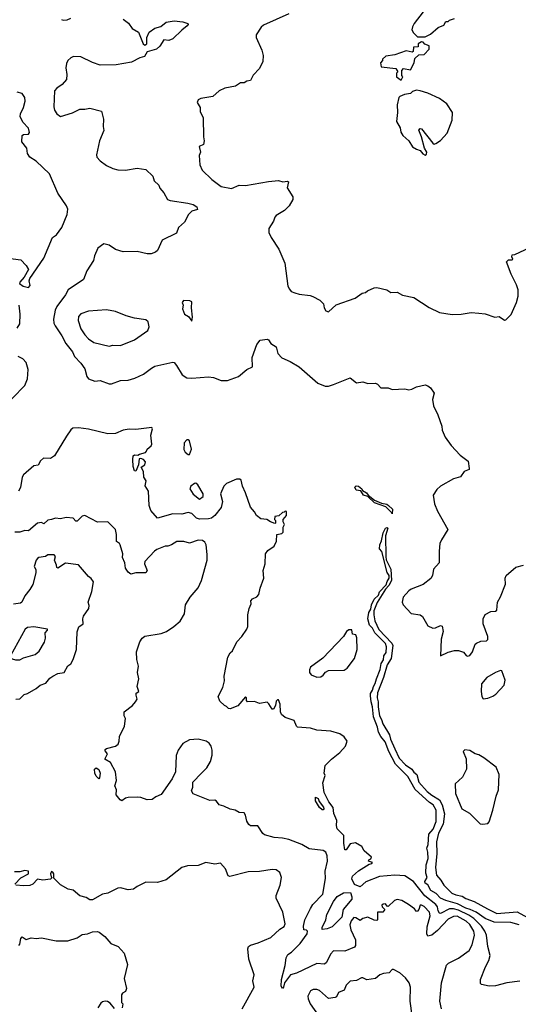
# Model space of a CAD drawing. Extents: x 1468344 to 1613994, y 525695 to 643861.
# Tile 50 of 256: x 1502575 to 1506484, y 593832 to 601554. Entities that reach past the tile are written whole.
import ezdxf

# ---------------------------------------------------------------- set-up
doc = ezdxf.new("R2010")
doc.units = 0

msp = doc.modelspace()

# ---------------------------------------------------------------- linework, layer by layer
at = {"layer": '0CON10XD'}
for points in [[(1502903.3, 601555), (1502915, 601550), (1502948.1, 601551.9), (1502975, 601566.2)], [(1504685, 601600), (1504485, 601511.4), (1504467.5, 601495), (1504428.8, 601435), (1504428, 601415), (1504474, 601315), (1504483, 601273), (1504480, 601225), (1504455, 601170), (1504405, 601120), (1504385, 601077.5), (1504355, 601072.5), (1504335, 601057.5), (1504305, 601057.5), (1504267.3, 601032.7), (1504184.2, 601015.8), (1504140, 600995), (1504088.8, 600951.2), (1503995, 600936.7), (1503973.3, 600925), (1503967.5, 600905), (1503990, 600865), (1503990, 600835), (1504012.5, 600785), (1504016.2, 600635), (1504022, 600605), (1504016, 600574), (1503981.9, 600558.1), (1503991.2, 600515), (1503981.2, 600488.8), (1503986.2, 600415), (1504006.2, 600375), (1504081.2, 600301.2), (1504155, 600246.9), (1504235, 600231.1), (1504295, 600256), (1504345, 600254.2), (1504525, 600286), (1504603.6, 600293.6), (1504637, 600283), (1504675, 600287.5), (1504682.5, 600282.5), (1504672.5, 600235), (1504717.5, 600165), (1504717, 600143), (1504687.5, 600095), (1504651.7, 600058.3), (1504585, 600017.5), (1504574, 600005), (1504563.8, 599975), (1504528, 599915), (1504528, 599885), (1504545.9, 599845.9), (1504606.7, 599755), (1504652.5, 599645), (1504676.7, 599465), (1504689.3, 599439.3), (1504702.7, 599422.7), (1504731.2, 599411.2), (1504765, 599401.2), (1504851.2, 599391.2), (1504872.3, 599382.3), (1504927.5, 599355), (1504957.5, 599325), (1504962.5, 599295), (1504975, 599270), (1504995, 599262.5), (1505055, 599317.5), (1505205, 599370), (1505260.5, 599409.5), (1505285, 599413.8), (1505301.4, 599428.6), (1505355, 599451.2), (1505375, 599453.8), (1505453.9, 599433.9), (1505485, 599413.3), (1505535, 599417.5), (1505575, 599392.5), (1505665, 599373.8), (1505785.8, 599295.8), (1505865, 599258), (1505965, 599241.2), (1506035, 599243.8), (1506115, 599257.5), (1506175, 599253.3), (1506225, 599246.7), (1506300.7, 599220.7), (1506335, 599226.7), (1506375, 599197.5), (1506385, 599200), (1506429.2, 599240.8), (1506471.2, 599335), (1506483.6, 599386.4), (1506483.3, 599435), (1506470, 599475), (1506428, 599558), (1506392.5, 599655), (1506408.3, 599671.7), (1506435, 599670), (1506440, 599675), (1506432.5, 599695), (1506435, 599710), (1506457, 599713), (1506575, 599767.5)], [(1505738, 601615), (1505668.8, 601525), (1505655, 601497.5), (1505650, 601475), (1505661.4, 601451.4), (1505695, 601420), (1505755, 601420), (1505795, 601440), (1505855, 601492.5), (1505899.3, 601510.7), (1505915, 601540), (1505935, 601540), (1505945, 601550), (1505985, 601563.3)], [(1503385, 601558.8), (1503427.7, 601527.7), (1503457.5, 601485), (1503507.3, 601457.3), (1503543.3, 601365), (1503555, 601354), (1503571.9, 601365), (1503571.9, 601415), (1503590, 601455), (1503635, 601486.7), (1503680.7, 601499.3), (1503722, 601535), (1503785, 601544.5), (1503855, 601537.3), (1503894, 601525), (1503896.2, 601515), (1503888.8, 601505), (1503845, 601472.9), (1503775.3, 601404.7), (1503745, 601391.4), (1503705, 601396.7), (1503673, 601347), (1503648.3, 601321.7), (1503575, 601302.5), (1503554.1, 601265.9), (1503516, 601254), (1503450.5, 601219.5), (1503330.8, 601200.8), (1503205, 601197.5), (1503145, 601218.6), (1503055, 601262.2), (1502995.7, 601264.3), (1502975, 601254.2), (1502952.5, 601235), (1502940.7, 601209.3), (1502937.5, 601175), (1502945.5, 601125), (1502940.8, 601085), (1502907.9, 601045), (1502865, 601017.4), (1502848.9, 600995), (1502841.2, 600871.2), (1502847.1, 600845), (1502865.8, 600815), (1502895, 600793.5), (1502987.6, 600822.4), (1503045, 600853.3), (1503085, 600852), (1503125, 600860), (1503215.9, 600835.9), (1503231.2, 600775), (1503228.8, 600715), (1503234, 600685), (1503201.2, 600605), (1503176.2, 600495), (1503178.8, 600475), (1503205, 600446.2), (1503255, 600411.2), (1503305, 600386), (1503345, 600376), (1503405, 600374.2), (1503495, 600388.8), (1503565, 600378.8), (1503617.8, 600327.8), (1503630.3, 600290.3), (1503665, 600255.8), (1503673.2, 600233.2), (1503705, 600195.8), (1503733.6, 600143.6), (1503754.5, 600134.5), (1503894.2, 600115.8), (1503935, 600103.3), (1503964.3, 600085), (1503968, 600065), (1503925, 600051.9), (1503898.6, 600025), (1503868.1, 599965), (1503821.1, 599925), (1503805, 599880.6), (1503690.8, 599825), (1503655.5, 599744.5), (1503640.3, 599729.7), (1503605, 599718), (1503575, 599717.5), (1503495.5, 599735.5), (1503385, 599733.1), (1503325, 599750.6), (1503275, 599784.3), (1503235, 599795.8), (1503187.6, 599762.4), (1503161.4, 599701.4), (1503153.6, 599666.4), (1503102.2, 599585), (1503073.8, 599516.2), (1502955.4, 599435), (1502933.2, 599395), (1502865.6, 599304.4), (1502853.3, 599275), (1502839.1, 599205), (1502841.8, 599175), (1502852.2, 599152.2), (1502904.7, 599074.7), (1502936.2, 599015), (1502988.3, 598948.3), (1503005, 598911.4), (1503055, 598860), (1503085, 598815.7), (1503101.8, 598755), (1503115, 598737.1), (1503165, 598720), (1503206.4, 598723.6), (1503275, 598698), (1503295, 598699.2), (1503365, 598724.3), (1503425, 598725.7), (1503478.3, 598741.7), (1503545, 598772.5), (1503608.8, 598821.2), (1503635, 598836.9), (1503775, 598867.1), (1503785, 598864), (1503805, 598842), (1503849.2, 598769.2), (1503885, 598746.2), (1503925, 598742.5), (1504055, 598752.7), (1504095, 598747.3), (1504155, 598723.1), (1504205, 598724.6), (1504290, 598755), (1504355, 598811.4), (1504399.3, 598830.7), (1504398.1, 598905), (1504433.2, 599006.8), (1504459.3, 599040.7), (1504515, 599047.5), (1504525, 599042.5), (1504544.1, 599014.1), (1504585, 598987.5), (1504598.8, 598935), (1504630.8, 598900.8), (1504695, 598872), (1504765, 598830.8), (1504912.1, 598702.1), (1504969.6, 598679.6), (1504995, 598679.5), (1505035, 598691.9), (1505165, 598743.8), (1505215, 598706.7), (1505265, 598712.5), (1505305, 598700), (1505365, 598702.5), (1505380, 598695), (1505405, 598667.5), (1505465, 598667.5), (1505495, 598652.5), (1505595, 598660), (1505625, 598650), (1505650, 598655), (1505685, 598673.3), (1505755, 598688.8), (1505775, 598683.3), (1505796.4, 598666.4), (1505823.3, 598625), (1505811.2, 598575), (1505818.8, 598525), (1505852, 598455), (1505883.3, 598365), (1505887.5, 598335), (1505910.5, 598280.5), (1505956.7, 598215), (1506028.3, 598138.3), (1506091.2, 598091.2), (1506100, 598035), (1506097.5, 598025), (1506060, 598010), (1506030.5, 597969.5), (1505975, 597954), (1505873.3, 597895), (1505845, 597868.8), (1505816.2, 597825), (1505827.9, 597757.9), (1505849.7, 597699.7), (1505932, 597555), (1505880.6, 597475), (1505870, 597445), (1505862.5, 597385), (1505863.3, 597295), (1505820, 597245), (1505811.2, 597195), (1505797.7, 597172.3), (1505737.5, 597125), (1505645, 597088), (1505625, 597074), (1505580.8, 597025), (1505573.1, 596985), (1505580.8, 596965), (1505645, 596896.7), (1505715, 596886), (1505733.2, 596873.2), (1505775, 596801.2), (1505815, 596782), (1505835, 596784), (1505875, 596803.3), (1505887.1, 596797.1), (1505894.3, 596755), (1505879.4, 596695), (1505874.3, 596564.3), (1505935, 596593.8), (1505985, 596606.7), (1506015, 596607.5), (1506055, 596593.3), (1506075, 596567.5), (1506087, 596563), (1506103, 596567), (1506123.8, 596596.2), (1506146.7, 596655), (1506155, 596663.3), (1506190.7, 596679.3), (1506235, 596683.3), (1506246.2, 596693.8), (1506245.8, 596715), (1506209.5, 596815), (1506207.5, 596855), (1506225, 596888.8), (1506268.3, 596911.7), (1506305, 596914.2), (1506315, 596923.3), (1506320, 596985), (1506343.2, 597026.8), (1506382.5, 597127.5), (1506381.8, 597175), (1506388.1, 597195), (1506465, 597259.4), (1506525.5, 597274.5)], [(1505565, 601080), (1505577.5, 601105), (1505570, 601115), (1505570, 601155), (1505585, 601170), (1505638.3, 601161.7), (1505667.5, 601215), (1505671.7, 601248.3), (1505703, 601277), (1505745, 601280), (1505785, 601322.5), (1505785, 601350), (1505751.7, 601361.7), (1505738.3, 601378.3), (1505725, 601380), (1505700, 601365), (1505698.3, 601341.7), (1505661.7, 601338.3), (1505660, 601305), (1505651.7, 601298.3), (1505605, 601310), (1505515, 601277.5), (1505445, 601267.5), (1505420, 601245), (1505420, 601235), (1505402.5, 601215), (1505410, 601185), (1505525, 601170), (1505540, 601145), (1505530, 601135), (1505530, 601105), (1505565, 601080)], [(1502485, 599684.4), (1502585, 599671.2), (1502626.7, 599625), (1502644, 599595), (1502610.5, 599535), (1502575, 599495.8), (1502573.5, 599485), (1502601.5, 599465), (1502645, 599454), (1502657.9, 599467.9), (1502650, 599505), (1502654.4, 599525), (1502765, 599682.5), (1502830.8, 599845), (1502863.1, 599866.9), (1502904.7, 599925.3), (1502947.8, 600025), (1502951.7, 600068.3), (1502942.2, 600095), (1502873.3, 600193.3), (1502807.8, 600345), (1502703.9, 600443.9), (1502655.5, 600475), (1502636.9, 600505), (1502631.9, 600545), (1502590.8, 600595), (1502593.6, 600646.4), (1502605.7, 600654.3), (1502645, 600656.9), (1502650.9, 600669.1), (1502643.3, 600703.3), (1502600.6, 600750.6), (1502579.2, 600795), (1502581.9, 600815), (1502605.3, 600865.3), (1502616.4, 600915), (1502615, 600943.3), (1502595, 600974.2), (1502555, 600986.2)], [(1505755, 600492.5), (1505765, 600500), (1505765.8, 600515), (1505748, 600545), (1505725.8, 600635.8), (1505703, 600687), (1505715, 600700), (1505725, 600697.5), (1505815, 600586.7), (1505825, 600577.5), (1505838.3, 600581.7), (1505875, 600607.5), (1505926.1, 600663.9), (1505966.7, 600765), (1505967.5, 600825), (1505923.9, 600893.9), (1505865, 600936.7), (1505775, 600976.7), (1505715, 600996.7), (1505685, 601000), (1505655, 600990), (1505640, 600975), (1505593, 600967), (1505555, 600952.5), (1505546.4, 600943.6), (1505533.8, 600885), (1505536.7, 600825), (1505530, 600755), (1505557.5, 600705), (1505563, 600673), (1505577.5, 600645), (1505625, 600603.3), (1505655, 600556.7), (1505685, 600537.5), (1505715, 600527.5), (1505735, 600502.5), (1505755, 600492.5)], [(1503925, 599190), (1503929.2, 599220.8), (1503922, 599295), (1503925, 599340), (1503909.3, 599349.3), (1503858.3, 599351.7), (1503847.5, 599335), (1503857.5, 599315), (1503852.5, 599285), (1503867.5, 599245), (1503897.5, 599225), (1503925, 599190)], [(1502554.4, 599135.6), (1502575, 599168.8), (1502578.4, 599245), (1502570.8, 599315)], [(1503275, 598994.2), (1503305, 599000), (1503365, 598998.8), (1503475, 599044.3), (1503580, 599115), (1503590, 599145), (1503583.3, 599185), (1503565, 599199.2), (1503473.6, 599213.6), (1503410.7, 599230.7), (1503325, 599265.8), (1503255, 599278.8), (1503115, 599266.7), (1503055, 599248), (1503036.2, 599225), (1503032, 599195), (1503055, 599128.8), (1503085, 599082.5), (1503115, 599051.4), (1503155, 599022.9), (1503275, 598994.2)], [(1502422.7, 598487.3), (1502615.9, 598684.1), (1502635, 598736.7), (1502640.7, 598810.7), (1502625.5, 598865), (1502600, 598895), (1502563.2, 598913.2)], [(1506495, 594013.1), (1506395, 593999.6), (1506305, 593975.7), (1506255, 593974.4), (1506195, 593986), (1506187.5, 593995), (1506187.5, 594025), (1506225.6, 594125), (1506254, 594176), (1506263.6, 594215), (1506245.3, 594285.3), (1506234.1, 594375), (1506222.4, 594405), (1506194.8, 594445), (1506134.8, 594505), (1506095, 594532), (1506015, 594570.7), (1505975, 594581.5), (1505945, 594581.6), (1505875, 594544.2), (1505865, 594546.8), (1505857, 594565), (1505850.3, 594595), (1505838.5, 594615), (1505751.9, 594681.9), (1505662.9, 594795), (1505595, 594839.7), (1505515, 594845.3), (1505395.9, 594834.1), (1505287.7, 594792.3), (1505245, 594752.8), (1505200.8, 594770.8), (1505177.7, 594815), (1505183.9, 594836.1), (1505230.4, 594879.6), (1505315, 594930), (1505336.7, 594935), (1505340, 594945), (1505310, 594955), (1505312.5, 594965), (1505327.7, 594972.3), (1505333.3, 594985), (1505276.2, 595035), (1505258, 595068), (1505207, 595097), (1505165, 595090), (1505135, 595042.5), (1505123.6, 595043.6), (1505115.7, 595095.7), (1505115.7, 595155), (1505065, 595208.8), (1505059.2, 595235), (1505062, 595272), (1505038.3, 595328.3), (1505031.4, 595375), (1504998.5, 595418.5), (1504962.8, 595492.8), (1504952.5, 595567.5), (1504970, 595625), (1504962.5, 595645), (1504970, 595705), (1505018.6, 595755), (1505085, 595807.5), (1505129.2, 595855), (1505141.2, 595895), (1505119.7, 595929.7), (1505085, 595953.8), (1505013, 595973), (1504905, 595980.8), (1504855, 595996.9), (1504754.1, 596004.1), (1504743.9, 596013.9), (1504726.4, 596056.4), (1504655, 596080), (1504626.7, 596105), (1504620, 596125), (1504617.5, 596185), (1504605, 596220), (1504595, 596220), (1504585, 596210), (1504580, 596175), (1504565, 596147.5), (1504555, 596147.5), (1504528.8, 596188.8), (1504515, 596200), (1504455, 596190), (1504415.9, 596205.9), (1504360, 596205), (1504353.6, 596213.6), (1504352.5, 596235), (1504345, 596242.5), (1504285, 596171.9), (1504225, 596148.8), (1504211.7, 596151.7), (1504196.4, 596166.4), (1504180, 596175), (1504145, 596210), (1504132, 596245), (1504167.5, 596315), (1504181.7, 596368.3), (1504177.5, 596405), (1504207.5, 596555), (1504225, 596587.5), (1504242.5, 596605), (1504276.7, 596675), (1504317.5, 596715), (1504356.7, 596775), (1504363.3, 596795), (1504363.8, 596885), (1504373.8, 596935), (1504388.3, 596971.7), (1504386.7, 596995), (1504399.3, 597010.7), (1504435, 597026.7), (1504450, 597045), (1504460, 597095), (1504488.8, 597175), (1504483.3, 597235), (1504500, 597285), (1504501.2, 597365), (1504520.5, 597389.5), (1504570, 597425), (1504587.5, 597465), (1504590, 597515), (1504630, 597525), (1504640, 597535), (1504640, 597575), (1504650, 597595), (1504640, 597615), (1504640, 597635), (1504667.5, 597665), (1504667, 597697), (1504655, 597700), (1504648.3, 597691.7), (1504635, 597690), (1504607, 597663), (1504575, 597657.5), (1504572.5, 597635), (1504580, 597625), (1504580, 597605), (1504575, 597602.5), (1504540, 597615), (1504513.3, 597633.3), (1504465, 597638), (1504431.2, 597665), (1504416, 597695), (1504385, 597731.2), (1504346, 597844), (1504321.4, 597895), (1504312.1, 597942.1), (1504301.2, 597951.2), (1504275, 597950.8), (1504195, 597917.1), (1504174.2, 597895), (1504150, 597835), (1504165.5, 597775), (1504155, 597728.8), (1504105, 597664.4), (1504078, 597645), (1504055, 597638.5), (1503985, 597635.3), (1503960, 597645), (1503925, 597681.1), (1503895, 597687.5), (1503845, 597675.6), (1503775, 597677.5), (1503655, 597643.8), (1503603.3, 597705), (1503590, 597745), (1503583.8, 597855), (1503558.3, 597898.3), (1503566.4, 597936.4), (1503547.5, 597965), (1503545, 598010), (1503527.5, 598045), (1503555, 598063.8), (1503560, 598085), (1503545, 598103.3), (1503525, 598112.5), (1503510.7, 598109.3), (1503507.5, 598062.5), (1503485, 598012.5), (1503473.8, 598015), (1503465, 598050), (1503460.8, 598105), (1503465, 598132.5), (1503475, 598140), (1503501.7, 598138.3), (1503515, 598147.5), (1503561.7, 598158.3), (1503569.3, 598170.7), (1503573.8, 598185), (1503605, 598210.8), (1503611.9, 598225), (1503603.3, 598295), (1503616.7, 598345), (1503610, 598355), (1503485, 598339.7), (1503432.1, 598342.1), (1503386.5, 598333.5), (1503325, 598309.6), (1503265, 598306.5), (1503115, 598341.4), (1503035, 598352), (1502990.8, 598349.2), (1502975, 598337.5), (1502942.1, 598287.9), (1502848, 598132), (1502815, 598111.2), (1502762.5, 598115), (1502738.8, 598095), (1502718.8, 598061.2), (1502685, 598055.6), (1502605, 597984.4), (1502594.7, 597965), (1502580, 597885), (1502566.5, 597855)], [(1503905, 598143.3), (1503921.2, 598185), (1503905, 598250), (1503895, 598260), (1503885, 598260), (1503863.3, 598235), (1503862.3, 598182.3), (1503872.3, 598162.3), (1503895, 598143.3), (1503905, 598143.3)], [(1503985, 597792.5), (1504012.5, 597815), (1504012, 597835), (1503971.9, 597905), (1503955, 597919.4), (1503945, 597917.5), (1503915.7, 597895), (1503908.6, 597875), (1503935, 597832), (1503985, 597792.5)], [(1505495, 597677.5), (1505489.7, 597689.7), (1505444.5, 597734.5), (1505356.7, 597765), (1505304.1, 597814.1), (1505270, 597825), (1505248.3, 597858.3), (1505212.5, 597865), (1505201.7, 597888.3), (1505213.3, 597896.7), (1505230, 597895), (1505256.7, 597875), (1505261.7, 597861.7), (1505295, 597842.5), (1505306, 597826), (1505356.1, 597786.1), (1505411.7, 597761.7), (1505452.5, 597755), (1505466.7, 597745), (1505496.9, 597715), (1505495, 597677.5)], [(1503354, 595895), (1503358.3, 595931.7), (1503397.7, 596012.3), (1503403.6, 596073.6), (1503394, 596095), (1503394.2, 596125.8), (1503458, 596175), (1503484, 596205), (1503496.2, 596225), (1503486.7, 596255), (1503488.3, 596271.7), (1503510, 596285), (1503496, 596325), (1503510, 596385), (1503498.8, 596435), (1503506.4, 596483.6), (1503494, 596535), (1503490, 596595), (1503515.8, 596675), (1503535, 596703.3), (1503555, 596720), (1503685, 596740.8), (1503725, 596755.8), (1503784.5, 596795.5), (1503832.4, 596837.6), (1503867.1, 596895), (1503876, 596965), (1503912, 597025), (1503973.2, 597096.8), (1504001.4, 597155), (1504044.3, 597315.7), (1504045, 597360), (1504035.7, 597435), (1504025.6, 597455.6), (1504009.1, 597469.1), (1503975, 597472.3), (1503905, 597447.9), (1503861.1, 597461.1), (1503807.4, 597462.6), (1503765, 597435.4), (1503735.8, 597425.8), (1503715, 597426), (1503650.9, 597399.1), (1503631.2, 597385), (1503557.1, 597305), (1503552.5, 597285), (1503573.3, 597235), (1503563.6, 597216.4), (1503485, 597216.7), (1503445, 597206.2), (1503425, 597221.2), (1503405, 597253.3), (1503399.4, 597295), (1503381.2, 597335), (1503383.3, 597365), (1503362.5, 597435), (1503356.6, 597446.6), (1503332.6, 597462.6), (1503334.1, 597515), (1503325.8, 597555.8), (1503265, 597616.7), (1503185, 597613.3), (1503085, 597665.7), (1503065, 597660), (1503025, 597621.2), (1503015, 597621.2), (1502995, 597643.3), (1502940.3, 597650.3), (1502895, 597638.6), (1502855, 597644), (1502825, 597634.2), (1502795, 597629.2), (1502765, 597601.2), (1502745, 597610), (1502715, 597606), (1502645, 597545.7), (1502615, 597548.1), (1502575, 597535.5), (1502536.2, 597533.8)], [(1506490.8, 594455), (1506425, 594474.2), (1506295, 594475.8), (1506225, 594503.4), (1506153.1, 594553.1), (1506105.4, 594575.4), (1506073.5, 594585), (1506008.6, 594618.6), (1505916.7, 594645), (1505873.8, 594665), (1505840.4, 594700.4), (1505797.1, 594725), (1505775, 594768.9), (1505755, 594782.5), (1505751.4, 594795), (1505768.4, 594825), (1505759, 594859), (1505761.6, 594925), (1505776.8, 594975), (1505774.6, 595025), (1505766.2, 595055), (1505778.6, 595085), (1505782.2, 595165), (1505815.8, 595205), (1505839.3, 595265), (1505840.6, 595355), (1505816.1, 595396.1), (1505786.8, 595415), (1505675, 595516.6), (1505617.3, 595617.3), (1505520.5, 595715), (1505468.4, 595815), (1505439.7, 595889.7), (1505405, 595931.2), (1505388, 595965), (1505380.5, 596005), (1505347.7, 596085), (1505341, 596165), (1505329.3, 596205), (1505325, 596250), (1505325, 596269.2), (1505342.1, 596295), (1505348.6, 596325), (1505362.8, 596347.2), (1505371.4, 596385), (1505402.1, 596457.9), (1505410, 596505), (1505426.2, 596533.8), (1505431, 596565), (1505448.5, 596591.5), (1505450.7, 596635), (1505442.2, 596662.2), (1505359.6, 596745), (1505341.6, 596781.6), (1505317.7, 596805), (1505303.8, 596855), (1505313.2, 596905), (1505328.3, 596931.7), (1505333.3, 596965), (1505355, 597009.4), (1505388.4, 597041.6), (1505395, 597066.2), (1505448.8, 597121.2), (1505455, 597147.1), (1505472.1, 597175), (1505472.1, 597195), (1505455, 597218.8), (1505413.3, 597383.3), (1505395.8, 597405), (1505398.1, 597435), (1505412.6, 597467.4), (1505425, 597528.8), (1505444, 597565), (1505455, 597571.2), (1505461.2, 597565), (1505442.5, 597505), (1505445.3, 597345), (1505447.7, 597317.7), (1505485, 597243.3), (1505489.5, 597155), (1505469.5, 597115), (1505441.7, 597088.3), (1505376.8, 596983.3), (1505351.7, 596918.3), (1505350.7, 596885), (1505358.3, 596838.3), (1505391.2, 596771.2), (1505493.3, 596665), (1505500.8, 596645), (1505486.8, 596545), (1505455.2, 596494.8), (1505426.6, 596395), (1505379.5, 596275), (1505376.5, 596235), (1505385, 596203.3), (1505384.1, 596165), (1505396.1, 596095), (1505412.4, 596065), (1505421.2, 596031.2), (1505474.1, 595945), (1505481, 595911), (1505515.8, 595835.8), (1505551, 595761), (1505599.5, 595709.5), (1505648.2, 595675), (1505665, 595651.8), (1505687.5, 595635), (1505705, 595574.4), (1505770.4, 595500.4), (1505805, 595470.7), (1505865, 595434.1), (1505887.9, 595395), (1505905.5, 595325), (1505895.2, 595244.8), (1505858.6, 595175), (1505843, 595107), (1505845.3, 595014.7), (1505834.7, 594905), (1505843.2, 594843.2), (1505877.2, 594805), (1505899.3, 594765), (1505963.9, 594703.9), (1505995, 594689.5), (1506045, 594679.2), (1506072.4, 594662.4), (1506138, 594638), (1506241.3, 594581.3), (1506315, 594543.5), (1506475, 594556.7), (1506555, 594513.5)], [(1502545, 596224), (1502575, 596228), (1502608.8, 596261.2), (1502635, 596269.2), (1502705, 596308.9), (1502735, 596335.6), (1502779.2, 596350.8), (1502811.7, 596388.3), (1502835, 596404.3), (1502875, 596425.8), (1502923.3, 596435), (1502952, 596485), (1502975, 596503.1), (1502994.5, 596535), (1503019.6, 596615), (1503025, 596752.5), (1503037.5, 596792.5), (1503071.2, 596815), (1503070, 596855), (1503075.8, 596875), (1503117.5, 596935), (1503119.5, 596959.5), (1503111.2, 596985), (1503141.4, 597068.6), (1503152.3, 597145), (1503135, 597171.9), (1503115, 597187.1), (1503035, 597278), (1502935, 597291.1), (1502875, 597251.2), (1502866.4, 597256.4), (1502864.2, 597275), (1502848.8, 597315), (1502856, 597345), (1502845.5, 597355.5), (1502795, 597356.2), (1502777.5, 597342.5), (1502725, 597336), (1502715, 597328.8), (1502704.4, 597315), (1502687.5, 597265), (1502700.5, 597240.5), (1502702, 597215), (1502678.5, 597125), (1502655, 597084), (1502615.4, 597035), (1502592.5, 596985), (1502582.1, 596977.9), (1502525, 596970.6)], [(1502575, 596532.5), (1502605, 596548), (1502695, 596574.6), (1502727.8, 596602.2), (1502769.3, 596670.7), (1502776.4, 596703.6), (1502775.7, 596744.3), (1502793.3, 596765), (1502792.5, 596775), (1502685, 596791.8), (1502635, 596787.5), (1502618.5, 596775), (1502501.5, 596565), (1502505, 596548), (1502515, 596540.5), (1502542.6, 596532.6), (1502575, 596532.5)], [(1504905, 596397.5), (1504935, 596400), (1504955, 596413.3), (1504972.7, 596437.3), (1504995, 596450), (1505118.8, 596451.2), (1505141.3, 596468.7), (1505200.4, 596545), (1505220.3, 596615), (1505218.8, 596705), (1505209.3, 596729.3), (1505183.3, 596735), (1505179.2, 596769.2), (1505155, 596768.1), (1505137.1, 596755), (1505114.5, 596715.5), (1504952.7, 596547.3), (1504854.2, 596475.8), (1504846.7, 596455), (1504847.5, 596435), (1504860, 596415), (1504905, 596397.5)], [(1506208.3, 596228.3), (1506245, 596232.5), (1506285, 596247.5), (1506307.5, 596265), (1506373.3, 596335), (1506381.2, 596375), (1506355, 596446.7), (1506345, 596448.8), (1506305, 596433.1), (1506237.1, 596395), (1506196.7, 596345), (1506192.5, 596285), (1506197.5, 596245), (1506208.3, 596228.3)], [(1505880.9, 593795), (1505868.2, 593855), (1505880.6, 593999.4), (1505921.3, 594138.7), (1505936.9, 594153.1), (1506015.5, 594194.5), (1506097.7, 594252.3), (1506123.1, 594296.9), (1506141.3, 594375), (1506134.3, 594405), (1506105, 594456.5), (1506075, 594482.7), (1506005, 594521.9), (1505975, 594521), (1505935, 594500.5), (1505850.3, 594409.7), (1505805, 594374.4), (1505775, 594366), (1505767.3, 594385), (1505770.2, 594439.8), (1505793.1, 594525), (1505787.5, 594555), (1505745, 594598), (1505725, 594610), (1505715, 594610), (1505703.6, 594576.4), (1505695, 594562.5), (1505685, 594560), (1505671.2, 594581.2), (1505622.5, 594615), (1505570, 594645), (1505535, 594654), (1505514.2, 594645.8), (1505465, 594597.5), (1505455, 594600), (1505441.7, 594618.3), (1505425, 594617.5), (1505415, 594610), (1505417.5, 594595), (1505437.5, 594575), (1505422.5, 594555), (1505380, 594555), (1505380, 594495), (1505375, 594490), (1505355, 594492), (1505305, 594516), (1505265, 594503.3), (1505245, 594490), (1505210, 594510), (1505195, 594511.4), (1505174.4, 594485), (1505164.4, 594455), (1505170.6, 594415), (1505206.3, 594336.3), (1505207.9, 594292.1), (1505200.6, 594279.4), (1505125, 594249.4), (1505035, 594252), (1505011.9, 594225), (1504980.2, 594159.8), (1504965, 594145.6), (1504905, 594150.5), (1504745, 594076.1), (1504698, 594062), (1504650.7, 593999.3), (1504643.3, 593965), (1504635, 593956.7), (1504624.5, 593975), (1504626.4, 594026.4), (1504657.1, 594135), (1504662.9, 594195), (1504678.3, 594221.7), (1504705, 594240), (1504775, 594309.1), (1504828.8, 594385), (1504831.4, 594405), (1504824.3, 594414.3), (1504803.3, 594415), (1504799.2, 594445), (1504810.8, 594495), (1504855, 594584), (1504874.2, 594615), (1504950.9, 594695), (1504972.1, 594817.9), (1504970.9, 594875), (1504987.9, 594955), (1504985.6, 594995), (1504975, 595026), (1504955, 595037.5), (1504845, 595051.1), (1504786.2, 595086.2), (1504685, 595123.3), (1504635, 595134.3), (1504569.1, 595139.1), (1504495, 595160.8), (1504480.9, 595170.9), (1504442.5, 595232.5), (1504385, 595232.5), (1504371.7, 595241.7), (1504355, 595267.5), (1504345.7, 595315.7), (1504335, 595333.3), (1504295, 595336.2), (1504263.9, 595353.9), (1504225, 595361.2), (1504176, 595386), (1504137.5, 595395), (1504118.8, 595425), (1504105, 595432), (1504065, 595430), (1503935, 595482.5), (1503922.5, 595505), (1503932.5, 595535), (1503933.3, 595575), (1504000, 595645), (1504043, 595687), (1504072, 595735), (1504084.2, 595785.8), (1504084.3, 595825), (1504075.7, 595855), (1504059.5, 595879.5), (1504037.5, 595895), (1503975, 595910), (1503905, 595905.2), (1503855, 595876.8), (1503816.8, 595825), (1503802.6, 595782.6), (1503796, 595655), (1503771.2, 595598.8), (1503685, 595476.2), (1503642.3, 595457.7), (1503613, 595437), (1503575, 595436.2), (1503525, 595453.3), (1503495, 595456.2), (1503425.9, 595454.1), (1503405, 595448.8), (1503375, 595427.5), (1503362.5, 595435), (1503332, 595475), (1503332.5, 595515), (1503320, 595545), (1503332.7, 595587.3), (1503326.7, 595655), (1503287.1, 595727.1), (1503242.5, 595755), (1503263.3, 595795), (1503245, 595820), (1503245, 595830), (1503255, 595837.5), (1503326.7, 595855), (1503347.5, 595872.5), (1503354, 595895)], [(1506205, 595244), (1506245, 595250), (1506256.4, 595263.6), (1506285.4, 595355), (1506310, 595465), (1506330, 595515), (1506334.4, 595635), (1506310.8, 595690.8), (1506214.3, 595764.3), (1506175, 595788.8), (1506145, 595796.7), (1506105, 595823.3), (1506065, 595826.7), (1506051.2, 595815), (1506076.4, 595756.4), (1506076.7, 595675), (1506046.1, 595613.9), (1505988.3, 595561.7), (1505991.2, 595485), (1506041.4, 595365), (1506100.3, 595330.3), (1506185, 595246.2), (1506205, 595244)], [(1503195, 595600), (1503175, 595620), (1503164.4, 595645), (1503162.5, 595675), (1503175, 595687.5), (1503195, 595672.5), (1503206.2, 595645), (1503201.7, 595608.3), (1503195, 595600)], [(1504945, 595355.7), (1504924.4, 595375), (1504895, 595427.5), (1504895, 595456.2), (1504913.8, 595445), (1504921.9, 595421.9), (1504957.4, 595377.4), (1504960, 595365), (1504955, 595358), (1504945, 595355.7)], [(1504320, 593795), (1504412.6, 593965), (1504402.5, 594015), (1504413.2, 594063.2), (1504370, 594185), (1504364.2, 594265.8), (1504368.8, 594285), (1504384.4, 594295.6), (1504445, 594312.5), (1504544.7, 594355.3), (1504615, 594421.4), (1504648.5, 594441.5), (1504656.4, 594463.6), (1504637.8, 594555), (1504586.9, 594665), (1504586.9, 594685), (1504617.1, 594765), (1504628, 594825), (1504614.1, 594864.1), (1504585.8, 594885.8), (1504555, 594890), (1504455, 594873.5), (1504365, 594870.4), (1504222.9, 594832.9), (1504209.2, 594839.2), (1504188.8, 594895), (1504148.3, 594938.3), (1504105, 594930.8), (1504035, 594943.8), (1503975, 594921.2), (1503891.7, 594918.3), (1503846.1, 594903.9), (1503722.7, 594807.3), (1503655, 594788), (1503565, 594790), (1503495, 594756.7), (1503465.8, 594734.2), (1503425, 594729.2), (1503365, 594744.2), (1503345, 594742.5), (1503265.9, 594704.1), (1503224.1, 594695.9), (1503145, 594650), (1503125, 594650), (1503095, 594670), (1503045, 594683.3), (1502995, 594726.7), (1502954.1, 594734.1), (1502895, 594769.2), (1502841.7, 594821.7), (1502843.1, 594855), (1502835, 594868.6), (1502825, 594872.5), (1502816.9, 594855), (1502822, 594832), (1502830, 594825), (1502816.4, 594813.6), (1502755, 594806.2), (1502715, 594813.3), (1502677.5, 594775), (1502655, 594763.3), (1502605, 594760), (1502545, 594766.7)], [(1502536.7, 594775), (1502585, 594824.4), (1502644, 594855), (1502645, 594876.2), (1502615, 594881.9), (1502575, 594870.8), (1502535, 594870)], [(1504947.3, 594417.3), (1504946.6, 594435), (1504974.7, 594495), (1504982.5, 594535), (1505035, 594639.1), (1505063.4, 594676.6), (1505112.9, 594707.1), (1505167.6, 594707.6), (1505179.3, 594675), (1505177.6, 594655), (1505110.6, 594575), (1505099.6, 594515), (1505025, 594440), (1504985, 594423.7), (1504947.3, 594417.3)], [(1502567.9, 594292.1), (1502576.5, 594303.5), (1502585, 594347.5), (1502595, 594360), (1502625, 594340.8), (1502665, 594353.8), (1502705, 594346.7), (1502745, 594352), (1502860.5, 594330.5), (1502951.7, 594328.3), (1503025.9, 594354.1), (1503065, 594378.8), (1503106.1, 594383.9), (1503145, 594398.8), (1503185, 594402.5), (1503197, 594397), (1503243, 594363), (1503289.5, 594309.5), (1503347.5, 594285), (1503395, 594232.5), (1503418.8, 594145), (1503393.5, 594035), (1503412.5, 593955), (1503405, 593931.2), (1503380.7, 593919.3), (1503373.8, 593906.2), (1503373.3, 593845), (1503382.5, 593835), (1503377.5, 593805)], [(1505650.9, 593745), (1505635.5, 593855), (1505637.8, 593965), (1505628.9, 593998.9), (1505599.7, 594039.7), (1505555, 594078.6), (1505505, 594103.8), (1505495, 594103.8), (1505472.3, 594077.7), (1505427, 594073), (1505397.6, 594062.4), (1505365, 594034.2), (1505295.6, 594024.4), (1505265, 594039.4), (1505255, 594038.6), (1505215, 594018.1), (1505165, 594012.9), (1505135, 593982), (1505118.7, 593941.3), (1505075, 593922.9), (1505058.6, 593891.4), (1505047.5, 593885), (1504995, 593876.7), (1504925, 593939.4), (1504905, 593947.5), (1504875, 593946.9), (1504855, 593938), (1504834.3, 593895), (1504835.7, 593875), (1504852.2, 593835), (1504915, 593746.7)], [(1503318.3, 593798.3), (1503285, 593840), (1503263.9, 593853.9), (1503245, 593856.2), (1503225, 593851.2), (1503210.3, 593839.7), (1503186.1, 593803.9)]]:
    msp.add_lwpolyline(points, dxfattribs=at)

doc.saveas('drawing.dxf')
